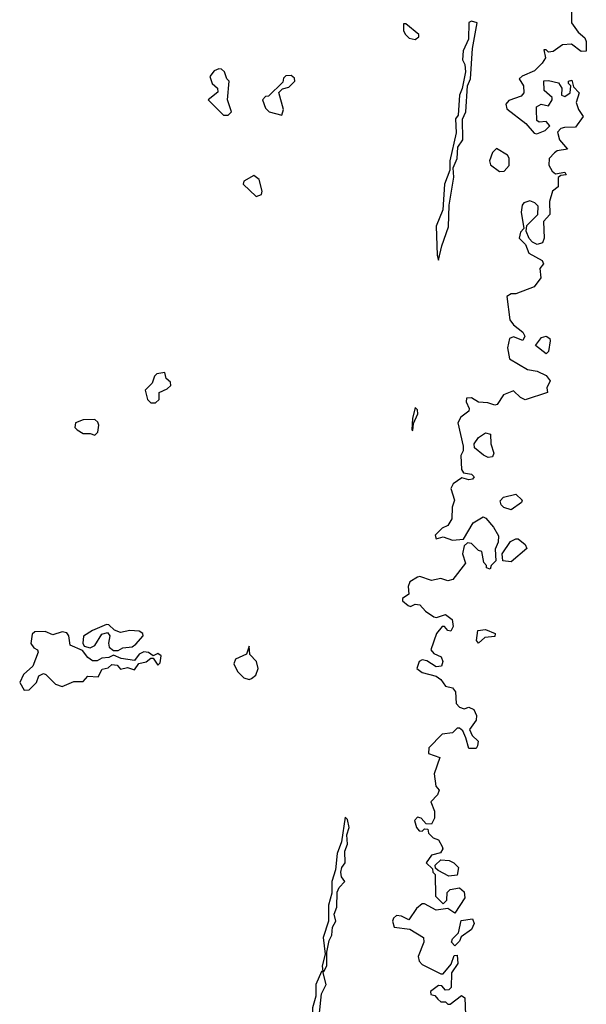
# Model space of a CAD drawing. Extents: x 2701205 to 2963787, y 496209 to 720276.
# Tile 98 of 154: x 2754054 to 2756477, y 709740 to 713948. Entities that reach past the tile are written whole.
import ezdxf

# ---------------------------------------------------------------- set-up
doc = ezdxf.new("R2010")
doc.units = 0

msp = doc.modelspace()

# ---------------------------------------------------------------- linework, layer by layer
at = {"layer": '0CON05XD'}
for points in [[(2756413.6, 713996.4), (2756413.3, 713935), (2756442.5, 713895), (2756470.7, 713870.7), (2756476.7, 713855), (2756476.2, 713813.8), (2756455, 713812.5), (2756413.6, 713843.6), (2756375, 713840), (2756335, 713812.5), (2756315, 713810), (2756305, 713820), (2756295, 713820), (2756302.5, 713785), (2756287.7, 713762.3), (2756255, 713730), (2756203, 713707), (2756190, 713695), (2756207.5, 713665), (2756210, 713635), (2756198.3, 713621.7), (2756145, 713602.5), (2756133, 713587), (2756137, 713567), (2756217.5, 713505), (2756253.6, 713463.6), (2756265, 713460), (2756300, 713475), (2756320, 713495), (2756305, 713512.5), (2756275, 713510), (2756265, 713517.5), (2756263, 713563), (2756263.6, 713576.4), (2756283.6, 713586.4), (2756315, 713580), (2756330, 713605), (2756330, 713615), (2756296.7, 713645), (2756295, 713687.5), (2756315, 713688.8), (2756358.3, 713678.3), (2756372.5, 713655), (2756370, 713625), (2756385, 713620), (2756407.5, 713635), (2756410, 713665), (2756400, 713675), (2756400, 713685), (2756415, 713690), (2756421.7, 713661.7), (2756446.7, 713635), (2756433.9, 713593.9), (2756443.8, 713565), (2756463.3, 713535), (2756430.7, 713489.3), (2756383, 713487), (2756367.5, 713482.5), (2756353, 713467), (2756362.5, 713435), (2756396.7, 713395), (2756352, 713388), (2756340.5, 713379.5), (2756317.5, 713355), (2756317, 713327), (2756330.7, 713300.7), (2756345, 713290), (2756385, 713296.7), (2756390, 713285), (2756368.3, 713281.7), (2756357, 713273), (2756355.9, 713234.1), (2756332.5, 713215), (2756319.3, 713170.7), (2756321.2, 713115), (2756293.3, 713085), (2756296, 713015), (2756290, 712995), (2756267, 712987), (2756247, 712997), (2756233, 713013), (2756220, 713045), (2756221.7, 713068.3), (2756270, 713115), (2756270.7, 713150.7), (2756256.1, 713166.1), (2756235, 713173.3), (2756210, 713165), (2756202.5, 713155), (2756197.5, 713125), (2756210, 713055), (2756195, 713040), (2756190, 713015), (2756217, 712987), (2756230.7, 712950.7), (2756288.3, 712918.3), (2756293.3, 712905), (2756277.5, 712885), (2756282.5, 712845), (2756253, 712807), (2756175, 712776.7), (2756155, 712776.7), (2756137.5, 712765), (2756150, 712665), (2756165, 712643.3), (2756205, 712612.5), (2756213.3, 712595), (2756205, 712577.5), (2756165, 712592.5), (2756147.5, 712585), (2756140, 712545), (2756148.3, 712498.3), (2756225, 712452.5), (2756266.4, 712446.4), (2756305, 712427.5), (2756322.5, 712405), (2756307.5, 712375), (2756310, 712355), (2756215, 712324), (2756195, 712333.3), (2756165, 712362.5), (2756122.5, 712345), (2756095.9, 712304.1), (2756085, 712300), (2756055, 712311.2), (2756015, 712313.8), (2755985, 712332.5), (2755965, 712330), (2755963.3, 712315), (2755976.1, 712286.1), (2755973.8, 712275), (2755940.5, 712249.5), (2755927.5, 712225), (2755950, 712125), (2755950, 712105), (2755940, 712085), (2755942.5, 712025), (2755951.7, 712011.7), (2755985, 712006.2), (2755996.7, 711995), (2755990, 711985), (2755975, 711981.2), (2755945, 711990), (2755907.5, 711965), (2755897.5, 711945), (2755912.5, 711895), (2755903.3, 711865), (2755901.2, 711815), (2755885, 711786.7), (2755860, 711775), (2755830, 711745), (2755835, 711730), (2755865, 711737.5), (2755905, 711723.3), (2755951.7, 711728.3), (2755992.3, 711797.7), (2756035, 711823.3), (2756047.7, 711817.7), (2756079.3, 711779.3), (2756101.7, 711741.7), (2756100, 711715), (2756087.5, 711685), (2756090, 711635), (2756070, 711615), (2756065, 711600), (2756050, 711605), (2756050, 711615), (2756038.3, 711628.3), (2756030, 711675), (2756015, 711680), (2755985, 711710), (2755968.3, 711711.7), (2755955, 711700), (2755947.5, 711665), (2755960, 711625), (2755906, 711555), (2755885, 711550), (2755855, 711560), (2755815, 711550.8), (2755765, 711568.8), (2755755, 711566.2), (2755722, 711545), (2755714.3, 711525), (2755717.5, 711492.5), (2755690.8, 711475), (2755690, 711465), (2755715, 711444.3), (2755725, 711440.8), (2755745, 711450), (2755765, 711448), (2755789.7, 711419.7), (2755825, 711396.2), (2755836.4, 711393.6), (2755875, 711406), (2755902.5, 711385), (2755906.7, 711355), (2755897.5, 711335), (2755885, 711337.5), (2755870, 711355), (2755860, 711355), (2755836.7, 711325), (2755812.5, 711255), (2755825, 711240), (2755856.7, 711225), (2755863.3, 711205), (2755857.5, 711185), (2755835, 711182.5), (2755795, 711207.5), (2755775, 711212.5), (2755762.5, 711205), (2755752.5, 711175), (2755775, 711157.5), (2755835, 711142.5), (2755855, 711127.5), (2755875, 711100), (2755905, 711092.5), (2755917.5, 711075), (2755920, 711025), (2755935, 711010), (2755955, 711002.5), (2755975, 711010), (2755995, 711000), (2756006.7, 710975), (2756006.2, 710955), (2755976.7, 710915), (2755988.8, 710888.8), (2756013.8, 710865), (2756011.2, 710845), (2756005, 710834), (2755973.8, 710833.8), (2755961.7, 710878.3), (2755949.3, 710909.3), (2755935, 710920), (2755925, 710920), (2755905, 710900), (2755860, 710895), (2755803.9, 710836.1), (2755802.3, 710812.3), (2755850, 710795), (2755826.7, 710725), (2755833, 710673), (2755847.5, 710655), (2755840, 710635), (2755812.5, 710605), (2755827.5, 710565), (2755827.5, 710535), (2755815, 710510), (2755791.7, 710511.7), (2755770, 710535), (2755755, 710540), (2755742.5, 710525), (2755750, 710495), (2755761.7, 710481.7), (2755775, 710480), (2755785, 710490), (2755798.3, 710488.3), (2755801.7, 710471.7), (2755821.7, 710451.7), (2755845, 710442.5), (2755860, 710415), (2755862.5, 710405), (2755853, 710387), (2755815, 710377.5), (2755792.5, 710345), (2755818.3, 710318.3), (2755820, 710305), (2755830, 710295), (2755831.7, 710201.7), (2755865, 710170), (2755880, 710185), (2755881.7, 710218.3), (2755895, 710230), (2755935, 710237.5), (2755955, 710220), (2755957.5, 710195), (2755915, 710130), (2755885, 710150), (2755835, 710142.5), (2755785, 710170), (2755775, 710170), (2755750.7, 710149.3), (2755718.3, 710101.7), (2755687, 710117), (2755665, 710120), (2755651.7, 710108.3), (2755647.5, 710095), (2755655, 710070), (2755721.7, 710061.7), (2755780, 710025), (2755782.5, 710005), (2755757.5, 709945), (2755762.5, 709925), (2755775, 709910), (2755855, 709870), (2755865, 709870), (2755898.3, 709911.7), (2755911.7, 709948.3), (2755925, 709950), (2755927.5, 709915), (2755900, 709875), (2755898.3, 709811.7), (2755888.3, 709801.7), (2755875, 709800), (2755858.3, 709818.3), (2755845, 709820), (2755810, 709795), (2755811.7, 709781.7), (2755828.3, 709778.3), (2755841.7, 709761.7)], [(2755745, 713863.3), (2755760, 713875), (2755760, 713885), (2755705, 713930), (2755695, 713930), (2755695, 713900), (2755704.2, 713884.2), (2755719.3, 713869.3), (2755745, 713863.3)], [(2755845, 712920), (2755858.8, 712981.2), (2755887.3, 713062.7), (2755890, 713155), (2755910, 713275), (2755906.7, 713315), (2755923.8, 713355), (2755927.1, 713402.9), (2755948, 713435), (2755947.3, 713522.7), (2755960.8, 713555), (2755968.8, 713665), (2755981.2, 713695), (2755990, 713825), (2756010, 713935), (2755985, 713942.5), (2755973.9, 713936.1), (2755973.3, 713865), (2755950, 713815), (2755947, 713777), (2755957, 713757), (2755960, 713725), (2755946.4, 713653.6), (2755933.8, 713625), (2755929.3, 713540.7), (2755917.5, 713525), (2755920, 713465), (2755893.3, 713345), (2755893.3, 713305), (2755870, 713245), (2755863.8, 713135), (2755834, 713065), (2755838.3, 712941.7), (2755845, 712920)], [(2754945, 713540), (2754960, 713555), (2754942.5, 713605), (2754950, 713685), (2754940, 713695), (2754930, 713725), (2754917, 713737), (2754905, 713737.5), (2754885, 713730), (2754867.5, 713705), (2754877.5, 713675), (2754900, 713655), (2754901.7, 713638.3), (2754860, 713605), (2754925, 713540), (2754945, 713540)], [(2755175, 713540), (2755182.5, 713565), (2755162.5, 713637.5), (2755177.5, 713652.5), (2755205, 713660), (2755230, 713685), (2755228.3, 713698.3), (2755215, 713710), (2755191.7, 713708.3), (2755181.7, 713698.3), (2755178.3, 713681.7), (2755118.3, 713621.7), (2755105, 713620), (2755092.5, 713605), (2755105, 713570), (2755120, 713555), (2755175, 713540)], [(2756105, 713300), (2756125, 713301.2), (2756146.2, 713325), (2756146.4, 713356.4), (2756139.3, 713369.3), (2756092.5, 713397.5), (2756075, 713380), (2756063.3, 713345), (2756067.5, 713327.5), (2756105, 713300)], [(2755065, 713192.5), (2755088.3, 713201.7), (2755090, 713215), (2755077.5, 713265), (2755055, 713282.5), (2755011.7, 713258.3), (2755010, 713245), (2755065, 713192.5)], [(2756305, 712520), (2756260, 712555), (2756285, 712590), (2756305, 712596.2), (2756320, 712585), (2756322, 712575), (2756315, 712530), (2756305, 712520)], [(2754635, 712310), (2754650, 712325), (2754650, 712355), (2754685, 712370), (2754700, 712385), (2754698.3, 712398.3), (2754680, 712415), (2754675, 712440), (2754640, 712435), (2754630, 712425), (2754620, 712395), (2754590, 712365), (2754600, 712325), (2754615, 712310), (2754635, 712310)], [(2755735, 712192.5), (2755738.3, 712221.7), (2755755.9, 712264.1), (2755755, 712280), (2755745, 712290), (2755733.6, 712243.6), (2755730, 712195), (2755735, 712192.5)], [(2754375, 712172.5), (2754387.5, 712185), (2754392.5, 712215), (2754388.3, 712228.3), (2754375, 712240), (2754325, 712237.5), (2754292.5, 712225), (2754290, 712205), (2754300, 712195), (2754325, 712180), (2754355, 712180), (2754375, 712172.5)], [(2756057, 712077), (2756036.7, 712086.7), (2755998.3, 712118.3), (2755997.5, 712135), (2756015, 712162.5), (2756045, 712182.5), (2756067, 712177), (2756068.8, 712135), (2756081.2, 712095), (2756075, 712080), (2756057, 712077)], [(2756155, 711853.8), (2756123.6, 711863.6), (2756112.5, 711875), (2756108.3, 711891.7), (2756123, 711907), (2756175, 711920), (2756202.5, 711895), (2756200, 711885), (2756155, 711853.8)], [(2756155, 711631.2), (2756120, 711635), (2756117.5, 711665), (2756152, 711718), (2756175, 711730), (2756185, 711728.8), (2756215.7, 711705.7), (2756221.7, 711688.3), (2756155, 711631.2)], [(2754475, 711252.5), (2754495, 711263.3), (2754535, 711267.5), (2754551.1, 711278.9), (2754581.2, 711315), (2754580, 711325), (2754564.4, 711334.4), (2754525, 711338.1), (2754485, 711329.2), (2754459.5, 711339.5), (2754435, 711362.5), (2754425, 711363.3), (2754365, 711338), (2754326.1, 711313.9), (2754324, 711284), (2754330, 711270), (2754355, 711263.3), (2754375, 711273.3), (2754405, 711322), (2754429.2, 711329.2), (2754439.2, 711315), (2754432.9, 711282.9), (2754435.8, 711265.8), (2754455, 711252.5), (2754475, 711252.5)], [(2756015, 711283.3), (2756007.5, 711295), (2756013, 711337), (2756045, 711342.5), (2756087.5, 711325), (2756085, 711312.5), (2756043, 711307), (2756015, 711283.3)], [(2754073.2, 711083.2), (2754095, 711083.8), (2754126, 711115), (2754136.1, 711143.9), (2754155, 711153.3), (2754165, 711150), (2754207.6, 711107.6), (2754235, 711098.6), (2754285, 711120), (2754325, 711120), (2754345, 711142.5), (2754390, 711140), (2754407, 711173), (2754431.7, 711178.3), (2754448.3, 711191.7), (2754470, 711190), (2754485, 711172.5), (2754515, 711178.8), (2754545, 711170), (2754563.6, 711196.4), (2754595, 711204.2), (2754615, 711220), (2754625, 711220), (2754645, 711190), (2754655, 711200), (2754659.2, 711229.2), (2754645, 711238.8), (2754625, 711230), (2754605, 711243.3), (2754585, 711246.2), (2754565, 711236.7), (2754545, 711210), (2754488.3, 711218.3), (2754455, 711232.5), (2754435, 711222.5), (2754405, 711220), (2754385, 711207.5), (2754365, 711207.5), (2754345, 711222.5), (2754322.5, 711252.5), (2754270, 711275), (2754264, 711315), (2754255, 711328), (2754235, 711331.4), (2754195, 711318.8), (2754163, 711333), (2754118.1, 711331.9), (2754107.8, 711322.2), (2754102, 711282), (2754113.6, 711263.6), (2754130, 711255), (2754132.5, 711245), (2754110, 711185), (2754070.6, 711149.4), (2754053.8, 711115), (2754073.2, 711083.2)], [(2755035, 711127.5), (2755045, 711132.5), (2755063.6, 711146.4), (2755073.3, 711175), (2755066.2, 711205), (2755037.5, 711235), (2755035, 711270), (2755023.9, 711236.1), (2754976.7, 711215), (2754970, 711195), (2754985, 711162.5), (2755012.5, 711135), (2755035, 711127.5)], [(2755355, 709880), (2755367.5, 709905), (2755367, 709963), (2755377.5, 710012.5), (2755389.2, 710035), (2755390.8, 710069.2), (2755406, 710095), (2755398, 710125), (2755409.2, 710155), (2755411.4, 710218.6), (2755420.3, 710239.7), (2755443.8, 710265), (2755430, 710285), (2755426.4, 710305), (2755430.8, 710325), (2755445.7, 710345), (2755443.8, 710395), (2755455.8, 710425), (2755452.5, 710465), (2755462.5, 710495), (2755455, 710530), (2755445, 710540), (2755430, 710435), (2755411.2, 710385), (2755404, 710315), (2755388.8, 710265), (2755388.8, 710215), (2755373.6, 710163.6), (2755373.8, 710095), (2755351.2, 710025), (2755360, 709955), (2755346.7, 709905), (2755350, 709880), (2755355, 709880)], [(2755888.3, 710288.3), (2755842.5, 710312.5), (2755831.7, 710321.7), (2755830, 710335), (2755855, 710357.5), (2755890, 710355), (2755910, 710345), (2755930, 710325), (2755925, 710292.5), (2755888.3, 710288.3)], [(2755915, 709990), (2755900, 710005), (2755905, 710020), (2755930, 710045), (2755941.7, 710098.3), (2755990, 710105), (2755996.7, 710085), (2755985, 710060), (2755941.7, 710028.3), (2755935, 710010), (2755915, 709990)], [(2755315, 709620), (2755325, 709640), (2755335, 709690), (2755343.8, 709785), (2755363.8, 709825), (2755350, 709880), (2755345, 709880), (2755320, 709825), (2755320, 709775), (2755306.2, 709725), (2755307.5, 709635), (2755315, 709620)], [(2755841.7, 709761.7), (2755855, 709750), (2755875, 709750), (2755885, 709740), (2755895, 709740), (2755943, 709777), (2755957, 709767), (2755960, 709695)]]:
    msp.add_lwpolyline(points, dxfattribs=at)

doc.saveas('drawing.dxf')
